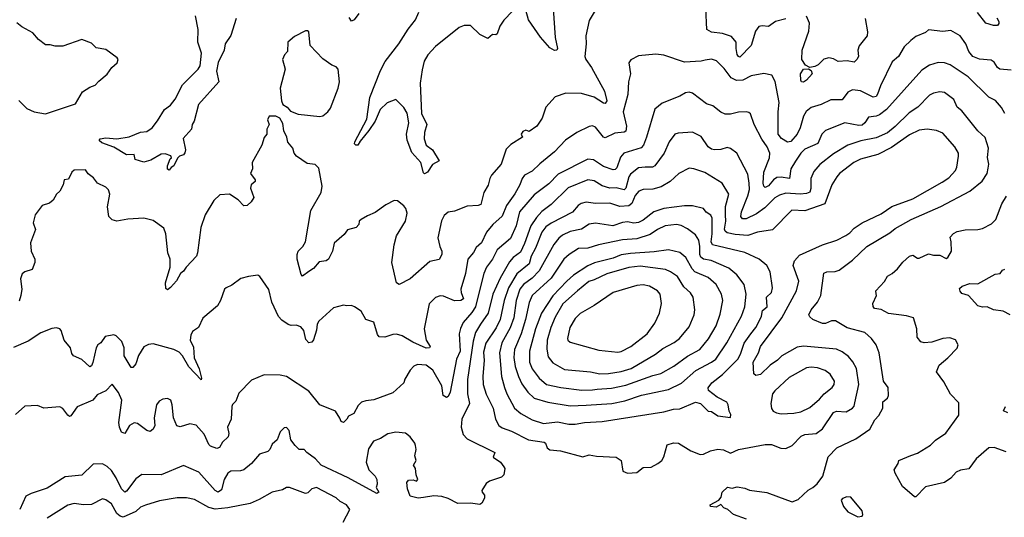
# Model space of a CAD drawing. Extents: x 1921360 to 2014538, y 768294 to 907744.
# Tile 32 of 256: x 1955952 to 1962162, y 774846 to 777987. Entities that reach past the tile are written whole.
import ezdxf

# ---------------------------------------------------------------- set-up
doc = ezdxf.new("R2010")
doc.units = 0

msp = doc.modelspace()

# ---------------------------------------------------------------- linework, layer by layer
at = {"layer": '0CON10XD'}
for points in [[(1959115, 778097.5), (1959005, 777983.3), (1958980.8, 777945), (1958963.3, 777896.7), (1958955, 777890), (1958935, 777892.5), (1958905, 777867.3), (1958853.9, 777893.9), (1958795, 777950), (1958755, 777950), (1958725, 777936.5), (1958575, 777817.5), (1958527.1, 777765), (1958503.4, 777725), (1958490.5, 777670.5), (1958478.7, 777585), (1958486.7, 777395), (1958520.9, 777325), (1958505.5, 777275), (1958503.1, 777235), (1958516.9, 777195), (1958555.6, 777165), (1958597.5, 777095), (1958556.7, 777073.3), (1958525, 777024.4), (1958505, 777014.2), (1958500, 777020), (1958482.1, 777085), (1958425, 777149.2), (1958395.3, 777225.3), (1958391.2, 777265), (1958406.7, 777335), (1958396.4, 777396.4), (1958375, 777431.9), (1958325, 777482.9), (1958269.1, 777460.9), (1958225, 777420.8), (1958193.4, 777346.6), (1958155, 777288), (1958099.7, 777220.3), (1958085, 777193.8), (1958072.5, 777195), (1958064.2, 777204.2), (1958066.2, 777215), (1958141.1, 777358.9), (1958160.7, 777495), (1958228.2, 777665), (1958257.3, 777722.7), (1958342.7, 777835), (1958402.2, 777927.8), (1958449.4, 777985), (1958470, 778035)], [(1959317.2, 778057.2), (1959330.4, 777875), (1959344.2, 777805.8), (1959340, 777795), (1959325, 777791.9), (1959295, 777808.6), (1959236.5, 777876.5), (1959161.4, 777985), (1959133.3, 778085)], [(1957318.2, 777995), (1957285, 777886.7), (1957248.6, 777835), (1957241.5, 777795), (1957204.4, 777715.6), (1957192.6, 777662.6), (1957208.1, 777595), (1957079.2, 777450.8), (1957053.6, 777346.4), (1957040, 777325), (1957036, 777295), (1956982.8, 777237.2), (1956997.1, 777165), (1956994.1, 777145.9), (1956986, 777134), (1956960, 777125), (1956947, 777113), (1956925, 777063.3), (1956906.7, 777053.3), (1956895, 777037.5), (1956883.6, 777043.6), (1956883.8, 777065), (1956901.2, 777108.8), (1956910, 777115), (1956905, 777127.5), (1956869.3, 777139.3), (1956845, 777137.5), (1956780.3, 777099.7), (1956735, 777087.5), (1956681.2, 777105), (1956675, 777136.2), (1956625, 777134), (1956545, 777182.5), (1956470.5, 777210.5), (1956452.5, 777225), (1956460, 777235), (1956495, 777242), (1956565, 777234), (1956642.3, 777247.7), (1956715, 777277.5), (1956755, 777280), (1956787.5, 777305), (1956822.1, 777347.9), (1956865, 777419.2), (1956903, 777447), (1956933.3, 777485), (1956979.6, 777575), (1957078.9, 777675), (1957091.2, 777695), (1957098.4, 777775), (1957075.4, 777845), (1957077, 777925), (1957060.9, 778010.9)], [(1959587.8, 778055), (1959545, 777982.5), (1959522.5, 777885), (1959525.6, 777835), (1959517.1, 777755), (1959522.9, 777735), (1959559.2, 777685), (1959640.3, 777535), (1959655.3, 777474.7), (1959645, 777458), (1959635, 777460), (1959575, 777497.5), (1959495, 777520.5), (1959396.7, 777523.3), (1959330.5, 777499.5), (1959271.2, 777435), (1959246.9, 777365), (1959214.6, 777315.4), (1959165, 777281.2), (1959145, 777288.6), (1959125, 777281.4), (1959115.8, 777265), (1959123.3, 777245), (1959050.7, 777199.3), (1959021.4, 777168.6), (1958988.2, 777075), (1958928.6, 777005), (1958918.1, 776985), (1958907.8, 776942.2), (1958879.5, 776895), (1958859.8, 776820.2), (1958845, 776813.3), (1958775, 776809.2), (1958695, 776779.2), (1958655, 776772), (1958628.7, 776751.3), (1958612.2, 776717.8), (1958589.1, 776609.1), (1958601.5, 776555), (1958615.7, 776525), (1958614.5, 776505.5), (1958597.5, 776472.5), (1958539.3, 776460.7), (1958415, 776350.8), (1958345, 776316.2), (1958328.8, 776325), (1958300, 776455), (1958314.4, 776565), (1958328.3, 776621.7), (1958385.5, 776715), (1958395.3, 776765), (1958387.1, 776795), (1958375, 776811.4), (1958335, 776844), (1958315, 776845.7), (1958261.7, 776818.3), (1958195, 776768.8), (1958145, 776749.2), (1958106.7, 776725), (1958094.2, 776715), (1958091.2, 776695), (1958075, 776676.2), (1958020.6, 776659.4), (1957998.7, 776631.3), (1957935, 776576.7), (1957924.3, 776525), (1957900, 776475), (1957885, 776464), (1957841.4, 776458.6), (1957805, 776416.7), (1957775, 776397.5), (1957735, 776367.5), (1957727.7, 776377.7), (1957703, 776475), (1957701.7, 776505), (1957709.5, 776525), (1957738.9, 776555), (1957755.2, 776584.8), (1957787.7, 776782.3), (1957853.3, 776895), (1957859.5, 776935), (1957838.8, 777048.8), (1957815, 777073.1), (1957765, 777080), (1957697.1, 777125), (1957682.5, 777145), (1957676, 777175), (1957643.8, 777213.8), (1957636.7, 777245), (1957617.5, 777285), (1957612, 777332), (1957593.3, 777365), (1957568.8, 777378.8), (1957525, 777377.5), (1957516, 777355), (1957526.7, 777325), (1957510, 777295), (1957510, 777265), (1957495, 777242.5), (1957480, 777195), (1957417.5, 777085), (1957420, 777045), (1957408, 777015), (1957436.7, 776975), (1957436.7, 776965), (1957412, 776945), (1957407.5, 776922.5), (1957430, 776865), (1957413, 776837), (1957387, 776813), (1957365, 776812.5), (1957330.8, 776850.8), (1957275, 776886), (1957215, 776881.2), (1957176.2, 776845), (1957122.5, 776755), (1957094.4, 776675), (1957074.4, 776515), (1957066.7, 776495), (1957001.2, 776425), (1956985, 776398.8), (1956966.1, 776383.9), (1956941.3, 776338.7), (1956904.2, 776295.8), (1956885, 776282.5), (1956875, 776290), (1956872.5, 776325), (1956900.5, 776425), (1956902.2, 776475), (1956886.7, 776515), (1956873.6, 776635), (1956861.4, 776671.4), (1956795, 776718.6), (1956735, 776733.1), (1956635, 776727.1), (1956565, 776716), (1956535, 776723.8), (1956514.3, 776745), (1956505.7, 776805)], [(1958092, 778025), (1958062, 777985), (1958045, 777978), (1958030, 778000)], [(1960785, 777991.1), (1960718.8, 777975), (1960675, 777943.3), (1960635, 777948), (1960615, 777944), (1960592.5, 777915), (1960565, 777823.8), (1960495, 777750), (1960485, 777753.5), (1960477.6, 777767.6), (1960471.9, 777805), (1960471.6, 777845), (1960441.5, 777881.5), (1960385, 777899.1), (1960315, 777908.1), (1960286, 777925), (1960279.7, 778059.7)], [(1962115, 777997.5), (1962128.6, 777975), (1962128.3, 777961.7), (1962119.3, 777950.7), (1962095, 777950.5), (1962045, 777965.4), (1961992.6, 778032.6)], [(1955946.3, 777476.3), (1955996.4, 777426.4), (1956044.4, 777404.4), (1956115, 777392.5), (1956304.1, 777455.9), (1956348.8, 777531.2), (1956395, 777561.2), (1956427.3, 777572.7), (1956451.4, 777598.6), (1956505, 777643.8), (1956533.8, 777685), (1956567.5, 777715), (1956572.5, 777735), (1956566.4, 777746.4), (1956495, 777798.8), (1956435, 777808.8), (1956405, 777837.5), (1956345, 777861.2), (1956225, 777820), (1956175, 777818.6), (1956145, 777828), (1956115, 777828.8), (1956071.7, 777861.7), (1956035, 777904.2), (1955965, 777942.2), (1955935, 777965.8)], [(1961285.6, 777995), (1961299.2, 777909.2), (1961297.5, 777885), (1961247.6, 777822.4), (1961237.8, 777795), (1961242.2, 777755), (1961233.2, 777735), (1961215, 777718.5), (1961172.1, 777727.9), (1961115, 777722.9), (1961085, 777740.5), (1961055, 777745.5), (1961025, 777737.3), (1960988.6, 777701.4), (1960967.9, 777692.1), (1960935, 777685.6), (1960909.1, 777699.1), (1960885.3, 777735), (1960887.9, 777795), (1960930, 777915), (1960932.7, 777965), (1960915, 778008)], [(1957845, 777375.7), (1957865, 777380), (1957895.4, 777404.6), (1957912.2, 777427.8), (1957960.6, 777555), (1957969.4, 777595), (1957961.2, 777675), (1957948.6, 777688.6), (1957920.3, 777700.3), (1957865, 777738.6), (1957784.2, 777824.2), (1957775, 777910), (1957767, 777917), (1957755, 777916.7), (1957685, 777880), (1957643.8, 777845), (1957641.2, 777785), (1957622.5, 777765), (1957610, 777735), (1957626, 777675), (1957595.8, 777555), (1957604.1, 777474.1), (1957612, 777452), (1957640, 777435), (1957660, 777410), (1957709.5, 777389.5), (1957845, 777375.7)], [(1962205, 777668.4), (1962134.4, 777674.4), (1962120.4, 777685), (1962098.8, 777718.8), (1962080.4, 777730.4), (1962005, 777737.4), (1961964.4, 777755), (1961938.2, 777785), (1961920, 777835), (1961885, 777884.4), (1961825, 777917.9), (1961775, 777912.5), (1961685, 777922.5), (1961664.5, 777905.5), (1961605, 777881.1), (1961572.5, 777855), (1961530.6, 777815), (1961495.9, 777754.1), (1961455, 777720), (1961381.2, 777568.8), (1961363.2, 777516.8), (1961355, 777502.5), (1961335, 777496.8), (1961255, 777537.1), (1961205, 777544.5), (1961175, 777528.9), (1961140, 777480), (1961068.3, 777481.7), (1961007.6, 777452.4), (1960945, 777433.1), (1960913.2, 777406.7), (1960895, 777377.1), (1960875.3, 777305), (1960856.1, 777265), (1960815, 777218.1), (1960795.9, 777214.1), (1960756.9, 777236.9), (1960735.6, 777265), (1960735.3, 777404.7), (1960741.8, 777465), (1960716.2, 777596.2), (1960695.6, 777635.6), (1960645, 777647.5), (1960565, 777632.9), (1960514, 777606), (1960472.7, 777602.7), (1960440.1, 777620.1), (1960395, 777679.4), (1960347.2, 777727.2), (1960316.5, 777736.5), (1960275, 777731.9), (1960250, 777725), (1960145, 777719.1), (1960015, 777762.5), (1959965, 777769.2), (1959855, 777758.8), (1959805.9, 777734.1), (1959794, 777715), (1959804.5, 777645), (1959792.7, 777595), (1959786.9, 777515), (1959758.5, 777405), (1959779.6, 777315), (1959775, 777282.5), (1959765, 777276.5), (1959705, 777270), (1959645, 777241.5), (1959634.2, 777244.2), (1959585, 777308.2), (1959565, 777317.3), (1959545, 777312.5), (1959466, 777274), (1959395, 777226.7), (1959325, 777152.5), (1959232.6, 777077.4), (1959185, 777030), (1959135.3, 777004.7)], [(1962164.7, 777395), (1962145, 777433.3), (1962107.2, 777477.2), (1962065, 777497.5), (1961935, 777625.5), (1961821.1, 777701.1), (1961785, 777714), (1961745, 777716.4), (1961690.7, 777699.3), (1961642, 777668), (1961419.8, 777420.2), (1961375, 777386.7), (1961355, 777378.2), (1961305, 777372.5), (1961283.5, 777336.5), (1961265, 777321.4), (1961245, 777319.7), (1961157.5, 777335), (1961035, 777286.5), (1961011.5, 777265), (1960986.1, 777205), (1960905, 777170.3), (1960878.2, 777145), (1960846.1, 777093.9), (1960816.8, 777045), (1960808.1, 776985), (1960755, 776993.8), (1960728.7, 776991.3), (1960706.1, 776975), (1960675, 776937.7), (1960655, 776928.2), (1960646.6, 776936.6), (1960642.5, 776955), (1960646.4, 777023.6), (1960681.1, 777115), (1960684.2, 777145), (1960667.6, 777185), (1960632.9, 777232.9), (1960585, 777326), (1960562.3, 777392.3), (1960551.7, 777401.7), (1960535, 777404.6), (1960485, 777402.5), (1960435, 777390), (1960401.1, 777391.1), (1960374, 777404), (1960325, 777442), (1960285, 777456), (1960195, 777523.8), (1960175, 777530), (1960152.5, 777525), (1960115.8, 777504.2), (1960005, 777459.4), (1959957.5, 777422.5), (1959906.6, 777245), (1959886.5, 777195), (1959871.2, 777178.8), (1959762.1, 777145), (1959741.7, 777118.3), (1959717.9, 777052.1), (1959708.7, 777041.3), (1959695, 777038.8), (1959635, 777059.6), (1959571.7, 777101.7), (1959535, 777106.9), (1959348.9, 777011.1), (1959289.5, 776950.5), (1959197.8, 776882.2), (1959104.8, 776775), (1959082.9, 776685), (1959047.3, 776605), (1958963.2, 776535), (1958933.9, 776476.1), (1958896.1, 776423.9), (1958880, 776385), (1958851.2, 776268.8), (1958827.6, 776175), (1958805, 776138.5), (1958750, 776075), (1958731.6, 776038.4), (1958724.7, 776005), (1958729.8, 775895), (1958707.6, 775845), (1958667.8, 775635), (1958655, 775607.8), (1958645, 775602.9), (1958623.6, 775615), (1958615.4, 775675.4), (1958557.5, 775775), (1958515, 775806.3), (1958460.3, 775809.7), (1958439.1, 775800.9), (1958415.8, 775775), (1958382.1, 775717.9), (1958376, 775695), (1958305, 775631.2), (1958185, 775587.5), (1958135, 775582), (1958107.7, 775572.3), (1958087.7, 775552.3), (1958059.3, 775500.7), (1958025.6, 775484.4), (1958015.5, 775465), (1957995, 775445.6), (1957980.9, 775450.9), (1957971.5, 775471.5), (1957945, 775516.5), (1957845, 775556.9), (1957775, 775641.5), (1957635, 775735.7), (1957595, 775742.9), (1957495, 775745.8), (1957415, 775712.5), (1957335, 775630), (1957315, 775578.8), (1957295, 775558.8), (1957290, 775545), (1957287.1, 775465), (1957263.9, 775415), (1957271.1, 775375), (1957266.9, 775353.1), (1957230.6, 775319.4), (1957212.7, 775287.3), (1957195, 775281.5), (1957155.7, 775295), (1957145.4, 775305), (1957115, 775370.6), (1957065, 775427.5), (1957025, 775435.8), (1956965, 775416.2), (1956943.6, 775423.6), (1956922, 775475), (1956913.5, 775555), (1956904.7, 775584.7), (1956885, 775596.9), (1956855, 775592.5), (1956831.3, 775578.7), (1956814.5, 775555.5), (1956801.2, 775475), (1956803.8, 775425), (1956795, 775402.5), (1956775, 775388.8), (1956755, 775393.8), (1956695, 775439.2), (1956675, 775443.1), (1956644.6, 775425.4), (1956615, 775376), (1956595, 775384.2), (1956581.8, 775415), (1956578.2, 775445), (1956596.7, 775585), (1956575, 775634.2), (1956535, 775686.9), (1956495.4, 775644.6), (1956441.8, 775618.2), (1956414.4, 775585.6), (1956315, 775543.5), (1956275, 775485.8), (1956267, 775483), (1956255, 775490.8), (1956225, 775532.9), (1956205, 775543.1), (1956105, 775534.4), (1956065, 775551.4), (1955985, 775548), (1955925, 775495.7)], [(1960895, 777592.5), (1960884.1, 777594.1), (1960880, 777605), (1960878, 777645), (1960895, 777673.8), (1960927.5, 777677.5), (1960945, 777666.7), (1960950, 777645), (1960915.8, 777605), (1960895, 777592.5)], [(1960536.7, 774835), (1960455, 774864), (1960418.8, 774895), (1960394, 774905), (1960375, 774927.5), (1960345, 774910), (1960310, 774915), (1960307.5, 774925), (1960362.5, 774955), (1960377, 774973), (1960382.5, 775005), (1960416.4, 775036.4), (1960445, 775030), (1960477.7, 775037.7), (1960525, 775030), (1960555, 775018), (1960665, 775002.5), (1960794.5, 774954.5), (1960825, 774944.4), (1960861.3, 774958.7), (1960925, 775018), (1960955.6, 775034.4), (1960982.1, 775057.9), (1961017.5, 775105), (1961052, 775228), (1961105.4, 775284.6), (1961225, 775342.5), (1961315, 775402.2), (1961345, 775461.2), (1961370.9, 775489.1), (1961395.6, 775534.4), (1961397.1, 775575), (1961425, 775598.1), (1961432.9, 775615), (1961430.9, 775665), (1961401.1, 775705), (1961374, 775884), (1961354.5, 775935), (1961325, 775975.6), (1961283.4, 776013.4), (1961172.3, 776042.3), (1961096.9, 776086.9), (1961072.9, 776087.1), (1961035, 776069.5), (1961015, 776069.1), (1960955, 776094.6), (1960935, 776110.6), (1960930, 776125), (1960944.5, 776155), (1960985, 776204.3), (1961005.7, 776245), (1961025, 776386), (1961043.7, 776396.3), (1961095, 776396.9), (1961120, 776405), (1961205, 776468.5), (1961294.3, 776555), (1961439.5, 776640.5), (1961475, 776669.6), (1961574.2, 776725), (1961761.6, 776808.4), (1961945, 776905.3), (1962023.3, 776966.7), (1962054.5, 777015), (1962060.9, 777049.1), (1962065.5, 777075.5), (1962056.5, 777116.5), (1962062.3, 777175), (1962042.1, 777242.1), (1961995.7, 777285), (1961895, 777411.9), (1961865, 777435.6), (1961843.5, 777483.5), (1961785, 777526.7), (1961755, 777532.2), (1961715, 777523.8), (1961689.6, 777510.4), (1961617.8, 777435), (1961562.1, 777397.9), (1961475, 777312.4), (1961425, 777273.6), (1961355, 777240), (1961258.4, 777221.6), (1961175, 777194.2), (1961085, 777141.1), (1960998.3, 777071.7), (1960960.5, 777029.5), (1960942.3, 776985), (1960941.9, 776921.9), (1960935, 776898.8), (1960915, 776890), (1960875.6, 776885.6), (1960785, 776891.2), (1960745, 776880), (1960715, 776861.9), (1960651.3, 776798.7), (1960598.9, 776761.1), (1960535, 776730.9), (1960510.7, 776730.8), (1960501.6, 776745), (1960504.1, 776775), (1960544.8, 776875), (1960554.3, 776915), (1960554.2, 776955), (1960545, 777012), (1960475, 777143.3), (1960435, 777174.3), (1960415, 777180), (1960375, 777166.7), (1960335, 777164.4), (1960315, 777169.5), (1960294.4, 777185), (1960249.5, 777249.5), (1960195, 777277.3), (1960105, 777270.9), (1960085, 777263.3), (1960048.2, 777215), (1960017.8, 777145), (1959958.9, 777065), (1959943.1, 777056.9), (1959896.7, 777056.7), (1959855, 777051.5), (1959805, 777010.9), (1959794.2, 776995), (1959775, 776924.3), (1959765, 776912.3), (1959715.2, 776925.2), (1959675, 776922.4), (1959625, 776938.6), (1959575, 776968.9), (1959535, 776975.3), (1959411.1, 776925), (1959305, 776819.6), (1959245, 776776.9), (1959211, 776739), (1959175.7, 776685), (1959136.8, 776575), (1959110.3, 776519.7), (1959065.4, 776485), (1959041.9, 776458.1), (1958983.5, 776355), (1958936, 776255), (1958906.8, 776135), (1958858.4, 776065), (1958827.4, 776012.6), (1958811.7, 775958.3), (1958777, 775715), (1958776.5, 775626.5), (1958788.7, 775565), (1958741.4, 775465), (1958735.9, 775415), (1958749.2, 775369.2), (1958775, 775340.6), (1958948.8, 775255), (1958938.8, 775225), (1958984.2, 775194.2), (1959006.2, 775165), (1959011.2, 775155), (1959006.7, 775115), (1958991.2, 775098.8), (1958915, 775074), (1958895, 775060), (1958868.1, 775015), (1958868.6, 775005), (1958883.8, 774985), (1958883.9, 774966.1), (1958868, 774935), (1958855, 774926.2), (1958795, 774935.8), (1958715, 774934.4), (1958655, 774965.6), (1958615, 774978.6), (1958565, 774981.4), (1958498.9, 774971.1), (1958465, 774966.7), (1958415, 774980), (1958398.6, 775025), (1958393.8, 775065), (1958405, 775080), (1958435, 775083.3), (1958455, 775073.8), (1958463.3, 775085), (1958452, 775115), (1958448, 775155), (1958436.7, 775175), (1958452.5, 775205), (1958444, 775234), (1958452.5, 775275), (1958449.1, 775299.1), (1958444.2, 775315), (1958414.2, 775355), (1958385, 775376.7), (1958325, 775382.5), (1958275, 775374), (1958227, 775343), (1958183.2, 775326.8), (1958152.5, 775277.5), (1958138, 775195), (1958153.8, 775145), (1958193.8, 775105), (1958203.8, 775085), (1958207.5, 775055), (1958201.2, 775035), (1958217.5, 775005), (1958205, 774997.5), (1958025, 775095.8), (1957852.9, 775175), (1957817.5, 775215), (1957763.8, 775255), (1957747.5, 775275), (1957715, 775274.4), (1957689.8, 775299.8)], [(1959785, 775124.3), (1959845, 775130), (1959885, 775160), (1959935, 775163.6), (1959976.2, 775185), (1960002, 775205), (1960015, 775228.8), (1960036.5, 775303.5), (1960075, 775316.5), (1960106.7, 775315), (1960184.7, 775264.7), (1960245, 775242.7), (1960265, 775244.5), (1960308.8, 775265), (1960355, 775276.2), (1960391.5, 775271.5), (1960435, 775251.3), (1960485, 775273.3), (1960655, 775305.6), (1960695, 775305.6), (1960752.2, 775282.2), (1960785, 775281.1), (1960825, 775300), (1960880.7, 775359.3), (1960905, 775368.2), (1960975, 775375.5), (1961015.5, 775405), (1961085, 775507.5), (1961105, 775515.5), (1961165, 775511.9), (1961205, 775535.6), (1961215, 775547.5), (1961220.5, 775569.5), (1961244, 775685), (1961230, 775785), (1961208, 775828), (1961180.7, 775860.8), (1961140.8, 775890.8), (1961105, 775907.6), (1960895, 775925.4), (1960855, 775919.6), (1960759.4, 775865), (1960732, 775838), (1960685, 775805.6), (1960625, 775748.1), (1960595, 775741.9), (1960582.5, 775752.5), (1960579.1, 775825), (1960612.2, 775885), (1960624.5, 775925), (1960759.2, 776105), (1960851.2, 776275), (1960865.9, 776335.9), (1960831.1, 776435), (1960838.5, 776465), (1960869.8, 776500.2), (1961015, 776565.5), (1961105.2, 776594.8), (1961163.1, 776625), (1961188.4, 776641.6), (1961215, 776670.4), (1961265, 776703.8), (1961385, 776762.3), (1961452.7, 776807.2), (1961585, 776856.8), (1961769.8, 776960.2), (1961811.5, 776988.5), (1961854.3, 777035), (1961863.5, 777055), (1961874.2, 777125), (1961872.9, 777145), (1961850.6, 777185), (1961775, 777270.5), (1961735, 777287.8), (1961675, 777295.4), (1961625, 777288.9), (1961565, 777260.5), (1961450.3, 777179.7), (1961365, 777135.3), (1961255, 777106.2), (1961213.1, 777085), (1961122.2, 777015), (1961105.5, 776995), (1961075.4, 776945), (1961030.8, 776825), (1960905, 776780.3), (1960822.5, 776785), (1960700.1, 776659.9), (1960604.8, 776645.2), (1960545, 776625.3), (1960465, 776630.3), (1960415, 776642.1), (1960401.8, 776651.8), (1960398, 776665), (1960406, 776715), (1960404.8, 776754.8), (1960403.2, 776806.8), (1960424, 776885), (1960382.2, 776955), (1960272.9, 777022.9), (1960205, 777046.1), (1960175, 777049.6), (1960109.4, 777015), (1960054.5, 776965), (1959998.4, 776931.6), (1959945, 776917.2), (1959885, 776915.8), (1959858.2, 776905), (1959835, 776877.8), (1959813.6, 776826.4), (1959795, 776811.2), (1959736.8, 776806.8), (1959675, 776828.8), (1959585, 776825.8), (1959525, 776834.1), (1959493.2, 776826.8), (1959474.6, 776815), (1959438.9, 776771.1), (1959305, 776703.1), (1959271.6, 776678.4), (1959245.2, 776644.8), (1959205.7, 776545), (1959179.1, 776495), (1959165.2, 776445), (1959087.9, 776382.1), (1959035.5, 776295), (1959007.7, 776215), (1958983.6, 776095), (1958957.4, 776042.6), (1958891.9, 775945), (1958877.7, 775887.7), (1958881.5, 775835), (1958873.7, 775736.3), (1958876.1, 775685), (1958895, 775622.9), (1958939.2, 775535), (1958952.3, 775465), (1958975, 775426.4), (1958995, 775411.8), (1959055, 775390), (1959160.8, 775335), (1959259.8, 775319.8), (1959268.8, 775315), (1959280, 775285), (1959295, 775271.4), (1959364.1, 775265.9), (1959505, 775227.1), (1959545, 775241.4), (1959591.2, 775231.2), (1959715, 775226), (1959746.7, 775205), (1959757.1, 775137.1), (1959785, 775124.3)], [(1956505.7, 776805), (1956521.4, 776885), (1956512.7, 776912.7), (1956495, 776928.8), (1956443.3, 776955), (1956417.7, 776987.7), (1956385, 777013.3), (1956368.3, 777038.3), (1956295, 777037.5), (1956280.8, 777025), (1956259.5, 776980.5), (1956233.8, 776975), (1956226, 776944), (1956206.2, 776905), (1956184, 776885), (1956162.7, 776847.3), (1956141.2, 776828.8), (1956094, 776815), (1956050.8, 776755), (1956037.1, 776705), (1956051.7, 776661.7), (1956021.3, 776578.7), (1956025.6, 776525.6), (1956047.5, 776475), (1956048.8, 776455), (1956030, 776410), (1955984.5, 776395.5), (1955967.1, 776382.9), (1955958.3, 776351.7), (1955966.5, 776285), (1955960, 776245), (1955949.2, 776210.8)], [(1959135.3, 777004.7), (1959120.5, 776985), (1959106.2, 776945), (1959075, 776888.1), (1959022.5, 776815), (1958995, 776746.9), (1958935.5, 776695), (1958895.5, 776645), (1958865, 776578.6), (1958831.4, 776548.6), (1958815, 776518.1), (1958778.5, 776475), (1958764.1, 776385), (1958734.7, 776285), (1958735.9, 776265), (1958751.8, 776225), (1958735, 776214.2), (1958695, 776212.8), (1958625, 776242.2), (1958605, 776244.2), (1958575, 776233.8), (1958535.8, 776194.2), (1958503.6, 776035), (1958516.5, 775965), (1958541.2, 775925), (1958536.2, 775915), (1958515, 775914.4), (1958432, 775952), (1958365, 775992.2), (1958328.1, 776001.9), (1958305, 776000.5), (1958255, 775982.9), (1958218.8, 775985), (1958208.9, 775998.9), (1958185, 776077.1), (1958135, 776094.2), (1958105, 776146.2), (1958064.1, 776174.1), (1958045, 776183.8), (1958015, 776180.8), (1957995, 776185.7), (1957932.4, 776167.6), (1957838.1, 776085), (1957828.2, 776065), (1957823.8, 776026.2), (1957804.5, 775965.5), (1957795, 775951.4), (1957775, 775947.5), (1957757.6, 775967.6), (1957743.5, 776025), (1957725, 776048.1), (1957695, 776059.2), (1957665, 776055.8), (1957645, 776062.5), (1957605, 776090.8), (1957583.9, 776113.9), (1957543.3, 776203.3), (1957523.5, 776283.5), (1957467.5, 776365), (1957455, 776374.3), (1957395, 776366.9), (1957347.2, 776352.8), (1957289.7, 776310.3), (1957255, 776294.2), (1957244.4, 776285), (1957218, 776215), (1957199.7, 776180.3), (1957107.7, 776102.3), (1957080.8, 776045), (1957042, 776018), (1957031.1, 775995), (1957028.5, 775965), (1957049.2, 775919.2), (1957052.4, 775852.4), (1957085, 775783.8), (1957099.2, 775725), (1957095.9, 775714.1), (1957018.5, 775795), (1956979.3, 775865), (1956958.9, 775888.9), (1956925, 775905.3), (1956795, 775940.8), (1956765, 775937.7), (1956735, 775921.5), (1956702.3, 775867.7), (1956685, 775814.2), (1956665, 775792), (1956655, 775791.2), (1956612.1, 775865), (1956610.9, 775915), (1956596.1, 775956.1), (1956561.7, 775991.7), (1956545, 775998.8), (1956491.7, 775988.3), (1956465, 775947.5), (1956445, 775933.8), (1956434.6, 775915.4), (1956412.9, 775822.9), (1956405, 775801.2), (1956395, 775796), (1956345, 775841.5), (1956290.8, 775865), (1956280.8, 775880.8), (1956272.9, 775915), (1956233.2, 775963.2), (1956213.8, 776025), (1956205, 776035.8), (1956185, 776042.5), (1956155, 776037.5), (1956085, 776009.5), (1956005, 775958.1), (1955913.1, 775916.9)], [(1962175, 775260), (1962097.8, 775287.8), (1962065, 775285.6), (1961985, 775214.3), (1961938.8, 775151.2), (1961886.4, 775143.6), (1961858.9, 775131.1), (1961825, 775094), (1961784.3, 775065.7), (1961665, 775039.2), (1961605, 774976.2), (1961595, 774976.2), (1961521.2, 775041.2), (1961474.4, 775124.4), (1961468.6, 775145), (1961494, 775185), (1961497.5, 775205), (1961573.1, 775236.9), (1961615, 775251.4), (1961697.7, 775302.3), (1961727.4, 775332.6), (1961793, 775377), (1961875, 775490.8), (1961875, 775568), (1961823.3, 775623.3), (1961781.1, 775701.1), (1961735.8, 775765), (1961752.6, 775807.4), (1961806.9, 775853.1), (1961865, 775914), (1961871.4, 775935), (1961855, 775966), (1961819.7, 775979.7), (1961775, 775974.3), (1961705, 775950.8), (1961657.7, 775947.7), (1961635, 775953.8), (1961612.9, 775982.9), (1961611.4, 776035), (1961590, 776105), (1961545, 776118.1), (1961432.4, 776132.4), (1961385, 776157.8), (1961344.5, 776164.5), (1961335.8, 776175.8), (1961334.2, 776195), (1961355.7, 776245), (1961353.6, 776256.4), (1961352.5, 776275), (1961406.9, 776335), (1961425, 776367.5), (1961455.6, 776385), (1961489.2, 776415), (1961523.1, 776456.9), (1961565, 776494.3), (1961585, 776500), (1961615, 776482), (1961625, 776482), (1961685, 776509.2), (1961715, 776500), (1961755, 776501.2), (1961795, 776480), (1961805.6, 776485), (1961828.5, 776525), (1961827.5, 776585), (1961820, 776615), (1961842.1, 776637.9), (1961865, 776649.2), (1961915, 776660), (1961995, 776661.9), (1962025, 776668.1), (1962081.4, 776698.6), (1962108.1, 776725), (1962147.5, 776825), (1962177, 776873)], [(1959415, 775433.3), (1959455, 775434.6), (1959515, 775445.3), (1959625, 775450), (1960015, 775511.3), (1960075, 775527.7), (1960115, 775531.8), (1960215, 775572.1), (1960245.5, 775565.5), (1960295, 775516.7), (1960315, 775513.3), (1960355, 775485.7), (1960435, 775476.7), (1960438.6, 775495), (1960426.8, 775516.8), (1960421.4, 775555), (1960412.4, 775572.4), (1960351.2, 775605), (1960297.3, 775647.3), (1960294.1, 775664.1), (1960316.9, 775695), (1960385, 775746.6), (1960480.7, 775845), (1960498.8, 775875), (1960521.8, 775945), (1960562.7, 776005), (1960595, 776043.6), (1960616.9, 776083.1), (1960631.8, 776115), (1960638.1, 776151.9), (1960666.4, 776175), (1960663.1, 776235), (1960693.5, 776265), (1960700.9, 776295), (1960685, 776396.2), (1960664.6, 776434.6), (1960616.2, 776476.2), (1960525, 776516.8), (1960321.2, 776565), (1960313.6, 776585), (1960320.4, 776635), (1960319.7, 776735), (1960312.4, 776752.4), (1960282, 776772), (1960265, 776794.2), (1960195, 776812.2), (1960145, 776811.5), (1960015, 776794.5), (1959950.9, 776775), (1959885, 776722.2), (1959855, 776705.8), (1959825, 776702.1), (1959785, 776711.9), (1959753.8, 776706.2), (1959693.9, 776686.1), (1959585, 776702.9), (1959545, 776696.1), (1959495, 776664), (1959425, 776649.1), (1959375, 776627.8), (1959351.8, 776608.2), (1959321.6, 776568.4), (1959228.7, 776401.3), (1959184.7, 776355), (1959130.9, 776315), (1959106.7, 776285), (1959082.9, 776215), (1959068.1, 776105), (1959045, 776042.5), (1958992.9, 775947.1), (1958979.3, 775885), (1958990.3, 775735), (1959010.6, 775665), (1959025.3, 775625), (1959073.1, 775535), (1959112.4, 775502.4), (1959185, 775462), (1959255, 775438.4), (1959345, 775448.7), (1959415, 775433.3)], [(1959425, 775549.7), (1959525, 775554.3), (1959686.5, 775563.5), (1959769, 775581), (1959875, 775616.7), (1960045, 775652.5), (1960127, 775693), (1960216.3, 775773.7), (1960315.6, 775825), (1960342.7, 775845), (1960412.1, 775947.9), (1960504.3, 776115.7), (1960526.7, 776175), (1960533.8, 776255), (1960521.5, 776315), (1960476.4, 776376.4), (1960425, 776417.5), (1960313.8, 776466.2), (1960265, 776475.3), (1960248.5, 776488.5), (1960242.3, 776505), (1960242.3, 776555), (1960234.8, 776594.8), (1960215, 776627.9), (1960165, 776667.5), (1960125, 776687.3), (1960095, 776694.1), (1960024.1, 776685.9), (1959975, 776662.3), (1959929.5, 776630.5), (1959845, 776603.4), (1959755, 776598.1), (1959603.6, 776566.4), (1959535, 776545.3), (1959477.1, 776542.9), (1959417.8, 776505), (1959383.8, 776475), (1959304.8, 776355.2), (1959183.5, 776245), (1959165, 776200.8), (1959142.7, 776095), (1959114.8, 776005), (1959073.8, 775905), (1959069, 775855), (1959077.7, 775797.7), (1959098.4, 775735), (1959119.4, 775689.4), (1959156.6, 775636.6), (1959198.2, 775598.2), (1959283.7, 775573.7), (1959425, 775549.7)], [(1959498.2, 775648.2), (1959565, 775651.3), (1959595, 775654.8), (1959685, 775661), (1959775, 775679.5), (1959945, 775740.8), (1959996.2, 775753.8), (1960079, 775801), (1960165, 775864), (1960242.2, 775905), (1960297.6, 775972.4), (1960345.4, 776055), (1960371.1, 776128.9), (1960387.7, 776215), (1960378.9, 776255), (1960345.6, 776315.6), (1960295, 776359.2), (1960211.2, 776395), (1960194.1, 776414.1), (1960152.9, 776485), (1960115, 776516.7), (1960045, 776534.6), (1959955, 776521.2), (1959805, 776511.6), (1959745, 776501.9), (1959695, 776482.4), (1959577.7, 776452.3), (1959536.5, 776433.5), (1959445, 776374.7), (1959403.9, 776336.1), (1959315.9, 776244.1), (1959243, 776135), (1959204.8, 776035.2), (1959167.3, 775895), (1959168.1, 775825), (1959183.7, 775783.7), (1959227.7, 775725), (1959275.3, 775685.3), (1959365, 775665.3), (1959498.2, 775648.2)], [(1959611, 775751), (1959665, 775753.3), (1959745, 775766.3), (1959808.1, 775785), (1959963.1, 775875), (1960008, 775912), (1960080.6, 775949.4), (1960114.3, 775975), (1960175, 776048), (1960206.9, 776125), (1960210.8, 776155), (1960199.4, 776235), (1960183.9, 776263.9), (1960141.5, 776301.5), (1960101.2, 776365), (1960056, 776396), (1960025, 776411), (1959865, 776431.2), (1959795, 776423), (1959655, 776383.7), (1959575.6, 776345), (1959541.5, 776335), (1959470, 776275), (1959377.5, 776192.5), (1959329.7, 776110.3), (1959301.9, 776045), (1959278.1, 775965), (1959276.4, 775906.4), (1959285, 775860), (1959315, 775821.5), (1959388.5, 775778.5), (1959552.5, 775765), (1959611, 775751)], [(1962200, 776125), (1962155, 776146.5), (1962095, 776155.7), (1962055, 776174), (1962025, 776171.4), (1961995, 776181.4), (1961936.2, 776245), (1961895, 776258), (1961883.2, 776273.2), (1961880.8, 776289.2), (1961896, 776304), (1961945, 776321.2), (1961995, 776319.5), (1962105, 776380.8), (1962135.5, 776384.5), (1962150, 776405), (1962165, 776411.2)], [(1959725, 775888.9), (1959745, 775891.8), (1959806.9, 775925), (1959910, 776005), (1959958.5, 776071.5), (1959988.1, 776135), (1960000.5, 776195), (1959991.5, 776255), (1959975.8, 776275), (1959924, 776304), (1959885, 776313.8), (1959845, 776310), (1959695.3, 776264.7), (1959575, 776182.3), (1959487.1, 776132.9), (1959455, 776100), (1959422.9, 776045), (1959408.1, 775975), (1959410, 775965), (1959425, 775950.6), (1959605, 775900.4), (1959725, 775888.9)], [(1960755, 775499.4), (1960835, 775503.6), (1960878.8, 775511.2), (1960935, 775538.2), (1960997.6, 775592.4), (1961025.3, 775624.7), (1961077.5, 775665), (1961090, 775685), (1961090.6, 775705), (1961065, 775750), (1961032.2, 775772.2), (1960985, 775789.7), (1960945, 775793.8), (1960915, 775788.9), (1960805, 775728.7), (1960715, 775644.4), (1960701.2, 775625), (1960689.5, 775565), (1960695, 775533.3), (1960705, 775516), (1960724.6, 775504.6), (1960755, 775499.4)], [(1962185, 775506.2), (1962158.3, 775518.3), (1962170, 775545)], [(1957689.8, 775299.8), (1957662, 775335), (1957652.3, 775395), (1957635, 775412.1), (1957619.5, 775410.5), (1957594.3, 775385), (1957576.2, 775335), (1957545, 775308), (1957530.6, 775275), (1957517.9, 775262.1), (1957464.7, 775245.3), (1957413.5, 775186.5), (1957365, 775146.7), (1957345, 775139.5), (1957285, 775138.1), (1957265, 775124.3), (1957240.9, 775085), (1957225, 775020), (1957205, 775005.6), (1957185, 775014.5), (1957081.5, 775131.5), (1956985, 775172.5), (1956845, 775114.5), (1956723.4, 775116.6), (1956685, 775088.6), (1956625, 775010.8), (1956615, 775005.8), (1956595, 775025.7), (1956561.5, 775095), (1956531.1, 775141.1), (1956505, 775167.5), (1956475, 775182.9), (1956415, 775180.6), (1956345, 775113.1), (1956239.1, 775100.9), (1956125, 775029.4), (1956023.6, 774996.4), (1955990.9, 774979.1), (1955952.2, 774895)], [(1957993.3, 774815), (1958033.5, 774895), (1958013.1, 774925), (1957974.2, 774945), (1957948.8, 774968.8), (1957825, 775033.8), (1957794.7, 775025.3), (1957769.6, 775000.4), (1957755, 774996.5), (1957655, 775034), (1957635, 775033.8), (1957609.7, 775020.3), (1957545, 775005.7), (1957462.4, 774957.6), (1957405, 774934.4), (1957265, 774905.8), (1957185, 774897.5), (1957145, 774907.2), (1957055, 774959.1), (1957005, 774968.2), (1956945, 774969.3), (1956835, 774950), (1956745, 774922.8), (1956715, 774910.3), (1956685, 774883.6), (1956605, 774846.5), (1956585, 774853), (1956565, 774870.8), (1956530.8, 774930.8), (1956495, 774957.5), (1956475, 774963.5), (1956405, 774927.9), (1956355.4, 774924.6), (1956295, 774932.4), (1956256.7, 774923.3), (1956125, 774841.5)], [(1961238.3, 774848.3), (1961265, 774852.5), (1961270, 774865), (1961266.1, 774886.1), (1961195, 774973.3), (1961170, 774975), (1961142.5, 774965), (1961132.5, 774955), (1961147.5, 774915), (1961175, 774880), (1961238.3, 774848.3)]]:
    msp.add_lwpolyline(points, dxfattribs=at)

doc.saveas('drawing.dxf')
